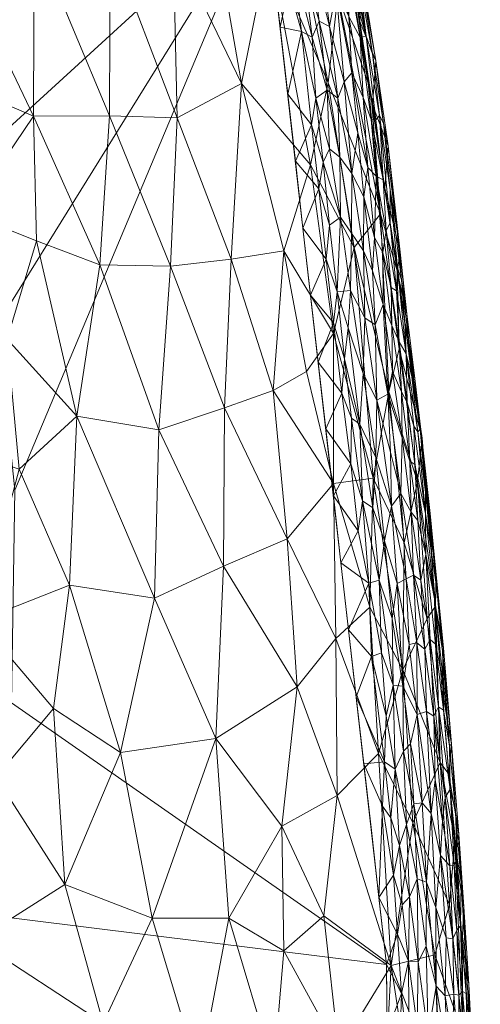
# Model space of a CAD drawing. Header units: millimetres. Extents: x -250 to 250, y 0 to 425.
# Tile 69 of 78: x 221 to 250, y 156 to 217. Entities that reach past the tile are written whole.
import ezdxf

# ---------------------------------------------------------------- set-up
doc = ezdxf.new("R2010")
doc.units = ezdxf.units.MM
doc.layers.add('A-GENM', color=13, linetype='Continuous')

# ---------------------------------------------------------------- blocks, each defined once
blk = doc.blocks.new('MODEL_CLU031I1-1CAAULW00 - MODEL_CLU031I1-1CAAULW00-467139-Preview')
at = {"layer": 'A-GENM', "lineweight": 9}
mesh = blk.add_polyface(dxfattribs=at)
corners = [(237.998, -26.315), (233.582, -15.427), (224.68, -7.759), (213.259, -5), (0, -5), (-213.259, -5), (-224.68, -7.759), (-233.582, -15.428), (-237.998, -26.316), (-244.391, -92.383), (-243.837, -158.755), (-236.345, -224.699), (-227.718, -256.732), (-214.767, -287.276), (-197.766, -315.765), (-177.048, -341.678), (-153, -364.534), (-126.064, -383.903), (-96.731, -399.404), (-65.546, -410.724), (-33.095, -417.62), (0, -419.938), (33.095, -417.62), (65.546, -410.723), (96.731, -399.404), (126.064, -383.903), (153, -364.534), (177.048, -341.678), (197.766, -315.765), (214.767, -287.275), (227.715, -256.73), (236.338, -224.698), (243.837, -158.755), (244.391, -92.383), (170, -110), (170, -118.927), (182.913, -123.195), (194.655, -130.056), (204.726, -139.226), (211.075, -147.647), (215.99, -157.009), (219.323, -167.051), (220.982, -177.486), (220.936, -187.961), (219.858, -198.213), (218.394, -208.299), (212.735, -234.083), (204.372, -259.119), (193.323, -283.09), (179.648, -305.665), (163.453, -326.507), (144.901, -345.281), (124.209, -361.664), (101.654, -375.37), (77.57, -386.165), (52.333, -393.893), (26.344, -398.492), (-0.006, -400), (-26.358, -398.49), (-52.347, -393.889), (-77.583, -386.16), (-101.667, -375.364), (-124.221, -361.656), (-144.912, -345.272), (-163.462, -326.497), (-179.655, -305.655), (-193.329, -283.079), (-204.377, -259.108), (-212.738, -234.073), (-218.394, -208.299), (-219.86, -198.199), (-220.936, -187.961), (-220.729, -174.874), (-217.866, -161.976), (-212.447, -149.913), (-204.726, -139.226), (-195.046, -130.346), (-183.706, -123.559), (-171.25, -119.212), (-158.201, -117.471), (-79.1, -117.471), (0, -117.471), (79.1, -117.471), (158.201, -117.471), (159.101, -117.505), (160, -117.552), (160, -107.855), (159.082, -104.969), (156.667, -103.141), (142.038, -92.698), (135.197, -76.076), (138.237, -58.361), (150.227, -44.97), (167.5, -40), (200.5, -40), (216.75, -44.354), (228.646, -56.25), (233, -72.5), (228.646, -88.75), (216.75, -100.646), (200.5, -105), (175, -105), (171.464, -106.464), (17.455, -60), (12.342, -72.342), (0, -77.455), (-12.342, -72.342), (-17.455, -60), (-12.342, -47.658), (0, -42.545), (12.342, -47.658)]
mesh.append_faces([[corners[k] for k in face] for face in [(34, 101, 102)]], dxfattribs={"vtx0": -1})
mesh.append_faces([[corners[k] for k in face] for face in [(16, 63, 15), (60, 19, 59), (71, 11, 70), (77, 9, 76), (76, 9, 75), (79, 5, 78), (78, 9, 77), (41, 32, 40), (92, 4, 91)]], dxfattribs={"vtx0": -1, "vtx1": -1})
mesh.append_faces([[corners[k] for k in face] for face in [(110, 91, 4, 109)]], dxfattribs={"vtx0": -1, "vtx1": -1, "vtx2": -1})
mesh.append_faces([[corners[k] for k in face] for face in [(64, 14, 15, 63), (14, 64, 65), (14, 65, 66), (59, 19, 20, 58), (58, 20, 21, 57), (10, 72, 73), (10, 73, 74, 9), (11, 69, 70), (9, 74, 75), (106, 80, 81, 105), (81, 104, 105), (82, 103, 104, 81), (5, 107, 108), (24, 53, 54, 23), (53, 24, 25, 52), (52, 25, 26, 51), (51, 26, 27, 50), (28, 49, 50, 27), (30, 46, 47, 29), (29, 47, 48), (31, 45, 46, 30), (99, 38, 39), (32, 41, 42), (100, 37, 38, 99), (89, 82, 83, 88), (33, 98, 99, 32), (97, 33, 0, 96), (3, 94, 95, 2), (3, 93, 94), (0, 95, 96)]], dxfattribs={"vtx0": -1, "vtx2": -1})
mesh.append_faces([[corners[k] for k in face] for face in [(5, 79, 80, 107), (91, 110, 103, 82)]], dxfattribs={"vtx0": -1, "vtx2": -1, "vtx3": -1})
mesh.append_faces([[corners[k] for k in face] for face in [(95, 0, 1, 2)]], dxfattribs={"vtx0": -1, "vtx3": -1})
mesh.append_faces([[corners[k] for k in face] for face in [(85, 86, 84)]], dxfattribs={"vtx1": -1})
mesh.append_faces([[corners[k] for k in face] for face in [(106, 107, 80), (54, 55, 23), (44, 45, 31), (42, 43, 32), (89, 90, 82), (90, 91, 82), (97, 98, 33)]], dxfattribs={"vtx1": -1, "vtx2": -1})
mesh.append_faces([[corners[k] for k in face] for face in [(8, 9, 78, 5), (39, 40, 32, 99), (83, 84, 86, 88)]], dxfattribs={"vtx1": -1, "vtx2": -1, "vtx3": -1})
mesh.append_faces([[corners[k] for k in face] for face in [(62, 63, 16, 17), (11, 12, 68, 69), (12, 13, 67, 68), (13, 14, 66, 67), (18, 19, 60, 61), (56, 57, 21, 22), (22, 23, 55, 56), (61, 62, 17, 18), (71, 72, 10, 11), (108, 109, 4, 5), (48, 49, 28, 29), (36, 37, 100, 101), (43, 44, 31, 32), (92, 93, 3, 4)]], dxfattribs={"vtx1": -1, "vtx3": -1})
mesh.append_faces([[corners[k] for k in face] for face in [(6, 7, 8, 5), (86, 87, 88)]], dxfattribs={"vtx2": -1})
mesh.append_faces([[corners[k] for k in face] for face in [(34, 35, 36, 101)]], dxfattribs={"vtx2": -1, "vtx3": -1})
mesh = blk.add_polyface(dxfattribs=at)
corners = [(-215.18, -111.463, -107.44), (-219.612, -114.164, -101.39), (-219.854, -106.861, -100.749), (-221.72, -120.73, -98.399), (-220.134, -130.907, -100.777), (-225.572, -128.904, -92.258), (-218.864, -140.342, -102.387), (-224.457, -138.262, -93.882), (-228.185, -109.329, -87.331), (-227.515, -119.731, -88.878), (-232.656, -118.441, -79.019), (-223.422, -95.155, -94.499), (-225.973, -103.128, -90.859), (-227.829, -95.191, -86.964), (-219.828, -89.496, -99.58), (-219.113, -98.124, -101.317), (-213.524, -101.318, -109.142), (-214.968, -92.376, -106.67), (-209.247, -92.269, -113.871), (-216.728, -120.644, -105.587), (-218.02, -149.977, -103.119), (-223.267, -148.703, -95.265), (-213.171, -136.51, -110.188), (-212.072, -124.515, -111.664), (-227.972, -146.294, -87.385), (-226.373, -155.156, -89.511), (-232.295, -151.982, -78.439), (-218.578, -160.242, -101.526), (-206.875, -144.907, -117.476), (-209.022, -151.927, -114.682), (-212.811, -145.087, -110.368), (-224.012, -163.678, -92.657), (-229.385, -161.613, -83.197), (-229.019, -137.941, -85.932), (-209.744, -159.612, -113.333), (-230.55, -127.733, -83.299), (-224.426, -111.457, -93.884), (-207.095, -103.468, -116.812), (-232.275, -97.006, -78.5), (-204.88, -136.586, -119.898), (-207.637, -129.452, -116.921), (-210.786, -116.437, -113.126), (-205.049, -122.472, -119.769), (-204.105, -155.905, -120.034), (-231.786, -108.254, -80.386)]
mesh.append_faces([[corners[k] for k in face] for face in [(37, 16, 18)]], dxfattribs={"vtx0": -1, "vtx1": -1})
mesh.append_faces([[corners[k] for k in face] for face in [(0, 1, 2), (3, 4, 5), (6, 7, 4), (8, 9, 10), (5, 4, 7), (11, 12, 13), (14, 15, 11), (16, 15, 17), (16, 17, 18), (4, 3, 19), (20, 21, 6), (22, 4, 23), (24, 25, 26), (21, 27, 25), (7, 6, 21), (28, 29, 30), (25, 31, 32), (24, 33, 7), (31, 25, 27), (20, 34, 27), (26, 25, 32), (21, 25, 24), (21, 24, 7), (27, 21, 20), (7, 33, 5), (4, 22, 6), (30, 6, 22), (35, 9, 5), (5, 9, 3), (1, 36, 2), (3, 1, 19), (3, 9, 36), (37, 0, 16), (2, 16, 0), (12, 38, 13), (15, 2, 12), (15, 12, 11), (8, 12, 36), (28, 22, 39), (40, 22, 23), (22, 40, 39), (23, 41, 42), (23, 42, 40), (29, 43, 34), (34, 20, 29), (28, 30, 22), (29, 20, 30), (6, 30, 20), (9, 8, 36), (44, 12, 8), (5, 33, 35), (12, 2, 36), (16, 2, 15), (0, 41, 19), (36, 1, 3), (0, 19, 1), (4, 19, 23), (19, 41, 23), (37, 41, 0)]], dxfattribs={"vtx0": -1, "vtx1": -1, "vtx2": -1})
mesh = blk.add_polyface(dxfattribs=at)
corners = [(-240.797, -144.034, -57.987), (-237.548, -141.546, -67.266), (-236.891, -152.331, -67.809), (-235.694, -130.978, -72.339), (-230.55, -127.733, -83.299), (-232.843, -140.881, -78.208), (-237.5, -159.603, -65.141), (-237.386, -167.273, -63.975), (-239.977, -161.751, -57.663), (-240.066, -132.216, -61.044), (-249.458, -134.217, -14.892), (-248.538, -126.694, -25.36), (-248.323, -135.308, -25.999), (-227.972, -146.294, -87.385), (-232.295, -151.982, -78.439), (-247.505, -142.634, -30.227), (-248.666, -142.873, -21.232), (-248.534, -154.552, -16.935), (-249.329, -149.78, -5.069), (-249.318, -144.36, -12.263), (-247.127, -150.987, -30.405), (-244.127, -158.696, -43.536), (-246.801, -159.348, -29.475), (-245.965, -146.535, -38.014), (-246.361, -139.069, -37.331), (-243.522, -147.501, -48.317), (-245.126, -132.745, -43.68), (-243.164, -137.797, -50.841), (-229.385, -161.613, -83.197), (-234.118, -161.61, -73.177), (-240.894, -153.419, -56.382), (-242.949, -129.009, -52.139), (-238.309, -120.431, -65.977), (-229.019, -137.941, -85.932), (-245.452, -167.476, -34.162), (-248.502, -160.124, -5.077), (-247.709, -162.433, -20.691), (-248.046, -166.439, -12.887), (-249.614, -129.026, -5.077), (-249.596, -123.572, -14.848), (-247.032, -132.089, -34.628), (-249.471, -139.403, -5.073), (-246.929, -121.101, -35.607), (-240.795, -169.168, -53.237)]
mesh.append_faces([[corners[k] for k in face] for face in [(18, 17, 35), (41, 19, 18)]], dxfattribs={"vtx0": -1, "vtx1": -1})
mesh.append_faces([[corners[k] for k in face] for face in [(0, 1, 2), (3, 4, 5), (6, 7, 8), (1, 9, 3), (10, 11, 12), (5, 13, 14), (5, 2, 1), (15, 16, 12), (17, 18, 19), (20, 21, 22), (23, 15, 24), (21, 23, 25), (24, 26, 27), (14, 28, 29), (2, 14, 29), (14, 2, 5), (3, 5, 1), (1, 0, 9), (6, 29, 7), (0, 2, 30), (31, 27, 26), (32, 3, 9), (27, 0, 25), (20, 16, 15), (17, 16, 20), (19, 10, 16), (8, 21, 30), (33, 13, 5), (21, 34, 22), (36, 37, 17), (36, 17, 22), (10, 38, 39), (10, 39, 11), (11, 40, 12), (40, 24, 15), (10, 12, 16), (40, 15, 12), (20, 15, 23), (21, 20, 23), (17, 20, 22), (26, 24, 40), (25, 24, 27), (42, 26, 40), (9, 27, 31), (10, 19, 41), (17, 19, 16), (5, 4, 33), (21, 8, 43), (6, 30, 2), (30, 6, 8), (29, 6, 2), (25, 0, 30), (9, 0, 27), (21, 25, 30), (25, 23, 24), (34, 36, 22), (17, 37, 35)]], dxfattribs={"vtx0": -1, "vtx1": -1, "vtx2": -1})
mesh.append_faces([[corners[k] for k in face] for face in [(41, 38, 10)]], dxfattribs={"vtx1": -1, "vtx2": -1})
mesh = blk.add_polyface(dxfattribs=at)
corners = [(-245.78, -158.915, -0.396), (-245.712, -154.959, -0.28), (-246.409, -154.407, -0.57), (-248.733, -156.974, -3.537), (-248.391, -161.144, -3.282), (-248.524, -157.1, -2.995), (-248.275, -153.304, -2.171), (-247.99, -156.923, -2.051), (-247.89, -154.09, -1.726), (-248.916, -154.954, -5.071), (-248.898, -157.554, -4.552), (-249.095, -153.896, -4.468), (-246.876, -162.274, -1.208), (-247.446, -156.836, -1.418), (-247.515, -160.406, -1.72), (-248.281, -156.875, -2.492), (-244.759, -156.972, -0.067), (-245.195, -158.959, -0.191), (-244.52, -160.616, -0.064), (-248.637, -149.352, -2.432), (-248.604, -153.211, -2.713), (-248.853, -153.195, -3.274), (-248.176, -160.878, -2.749), (-247.898, -149.808, -1.5), (-247.589, -153.201, -1.362), (-246.902, -157.417, -0.986), (-247.128, -152.643, -0.958), (-245.237, -152.591, -0.112), (-246.101, -150.554, -0.34), (-244.636, -153.026, -0.023), (-243.872, -154.607), (-248.969, -154.959, -4.019), (-248.502, -160.127, -5.075), (-249.329, -149.78, -5.067), (-246.657, -148.832, -0.555), (-248.602, -162.302, -4.585), (-248.708, -159.385, -4.01), (-248.296, -149.58, -1.946), (-248.928, -149.306, -2.987), (-249.141, -150.047, -3.684), (-245.241, -162.922, -0.287), (-246.274, -159.881, -0.673), (-247.911, -160.343, -2.237), (-243.837, -158.755), (-243.906, -150.458), (-249.27, -150.233, -4.387)]
mesh.append_faces([[corners[k] for k in face] for face in [(32, 10, 9), (30, 16, 43)]], dxfattribs={"vtx0": -1, "vtx1": -1})
mesh.append_faces([[corners[k] for k in face] for face in [(0, 1, 2), (3, 4, 5), (6, 7, 8), (9, 10, 11), (12, 13, 14), (7, 6, 15), (16, 17, 18), (19, 20, 6), (15, 6, 20), (5, 20, 21), (5, 21, 3), (22, 5, 4), (7, 14, 13), (23, 8, 24), (25, 26, 24), (1, 27, 28), (27, 16, 29), (16, 27, 17), (16, 30, 29), (3, 21, 31), (31, 11, 10), (2, 34, 26), (25, 2, 26), (35, 10, 32), (10, 35, 36), (8, 37, 6), (21, 20, 38), (20, 5, 15), (31, 21, 39), (31, 36, 3), (36, 4, 3), (10, 36, 31), (40, 17, 0), (1, 0, 17), (2, 41, 0), (27, 1, 17), (2, 1, 28), (15, 22, 42), (22, 15, 5), (15, 42, 7), (14, 7, 42), (8, 7, 13), (24, 8, 13), (25, 24, 13), (43, 16, 18), (12, 25, 13), (2, 25, 41), (31, 45, 11)]], dxfattribs={"vtx0": -1, "vtx1": -1, "vtx2": -1})
mesh.append_faces([[corners[k] for k in face] for face in [(33, 9, 11), (30, 44, 29)]], dxfattribs={"vtx1": -1, "vtx2": -1})
mesh = blk.add_polyface(dxfattribs=at)
corners = [(-246.876, -162.274, -1.208), (-247.154, -165.47, -1.7), (-246.584, -168.055, -1.315), (-244.269, -164.26, -0.064), (-244.804, -162.441, -0.147), (-244.643, -166.08, -0.171), (-246.832, -170.133, -1.737), (-247.747, -169.552, -3.171), (-247.997, -164.874, -2.94), (-248.183, -165.316, -3.508), (-248.391, -161.144, -3.282), (-247.728, -164.835, -2.424), (-247.449, -169.029, -2.478), (-247.281, -167.605, -2.056), (-245.728, -164.022, -0.527), (-246.29, -163.818, -0.845), (-245.507, -168.646, -0.588), (-245.241, -162.922, -0.287), (-245.78, -158.915, -0.396), (-248.088, -168.169, -3.944), (-248.426, -163.801, -4.049), (-248.281, -166.786, -4.518), (-243.589, -168.509, -0.019), (-244.11, -167.796, -0.081), (-242.9, -166.998), (-243.369, -162.876), (-242.432, -171.119), (-245.195, -158.959, -0.191), (-244.52, -160.616, -0.064), (-246.274, -159.881, -0.673), (-248.176, -160.878, -2.749), (-248.708, -159.385, -4.01), (-248.088, -165.3, -5.079), (-248.602, -162.302, -4.585), (-247.675, -170.474, -5.083), (-247.838, -172.322, -4.424), (-246.029, -168.704, -0.911), (-246.902, -157.417, -0.986), (-248.502, -160.127, -5.075), (-244.882, -171.891, -0.411), (-245.075, -167.378, -0.344), (-244.364, -170.775, -0.194), (-247.911, -160.343, -2.237), (-247.515, -160.406, -1.72), (-243.704, -171.236, -0.058), (-243.837, -158.755)]
mesh.append_faces([[corners[k] for k in face] for face in [(34, 21, 32), (32, 33, 38)]], dxfattribs={"vtx0": -1, "vtx1": -1})
mesh.append_faces([[corners[k] for k in face] for face in [(0, 1, 2), (3, 4, 5), (2, 1, 6), (7, 8, 9), (10, 9, 8), (11, 12, 13), (14, 15, 16), (17, 18, 14), (12, 8, 7), (19, 20, 21), (22, 3, 23), (4, 17, 5), (27, 4, 28), (29, 14, 18), (10, 8, 30), (9, 10, 20), (10, 31, 20), (19, 9, 20), (9, 19, 7), (11, 8, 12), (32, 21, 33), (33, 21, 20), (35, 19, 21), (13, 6, 1), (14, 29, 15), (15, 2, 36), (0, 15, 37), (33, 20, 31), (16, 39, 40), (5, 23, 3), (14, 16, 40), (17, 14, 40), (37, 15, 29), (17, 40, 5), (2, 15, 0), (16, 15, 36), (40, 41, 5), (11, 30, 8), (42, 1, 43), (0, 43, 1), (4, 3, 28), (27, 17, 4), (28, 3, 25), (41, 23, 5), (22, 23, 44), (11, 1, 42), (1, 11, 13), (30, 11, 42), (22, 25, 3)]], dxfattribs={"vtx0": -1, "vtx1": -1, "vtx2": -1})
mesh.append_faces([[corners[k] for k in face] for face in [(28, 25, 45)]], dxfattribs={"vtx0": -1, "vtx2": -1})
mesh.append_faces([[corners[k] for k in face] for face in [(24, 25, 22, 26)]], dxfattribs={"vtx1": -1, "vtx2": -1})
mesh = blk.add_polyface(dxfattribs=at)
corners = [(-247.131, -171.185, -19.87), (-247.709, -162.433, -20.691), (-245.452, -167.476, -34.162), (-244.48, -201.467, -5.141), (-246.021, -191.157, -5.103), (-244.607, -196.666, -18.117), (-233.861, -193.028, -66.124), (-237.714, -184.953, -58.22), (-233.791, -183.286, -69.412), (-243.009, -188.699, -36.217), (-241.842, -202.898, -32.481), (-243.969, -194.015, -26.485), (-236.854, -194.086, -57.266), (-234.271, -202.177, -61.333), (-237.386, -167.273, -63.975), (-234.118, -161.61, -73.177), (-233.316, -172.681, -73.034), (-238.912, -195.254, -49.91), (-237.513, -202.685, -51.073), (-240.574, -188.361, -47.131), (-240.568, -197.594, -42.137), (-243.342, -171.748, -42.746), (-240.712, -178.831, -50.496), (-242.803, -180.748, -41.413), (-246.339, -180.061, -19.783), (-246.848, -180.813, -5.094), (-243.461, -204.974, -19.402), (-244.917, -184.712, -27.602), (-245.746, -188.476, -16.534), (-244.127, -158.696, -43.536), (-230.533, -201.75, -71.092), (-229.808, -191.678, -76.218), (-229.53, -181.304, -79.51), (-238.326, -175.856, -59.195), (-227.448, -171.808, -85.412), (-229.385, -161.613, -83.197), (-240.795, -169.168, -53.237), (-239.977, -161.751, -57.663), (-239.145, -207.981, -41.983), (-244.835, -176.888, -33.084), (-248.046, -166.439, -12.887), (-247.675, -170.469, -5.086), (-248.502, -160.124, -5.077)]
mesh.append_faces([[corners[k] for k in face] for face in [(41, 0, 25)]], dxfattribs={"vtx0": -1, "vtx1": -1})
mesh.append_faces([[corners[k] for k in face] for face in [(0, 1, 2), (6, 7, 8), (9, 10, 11), (12, 6, 13), (14, 15, 16), (17, 12, 18), (19, 17, 20), (21, 22, 23), (20, 9, 19), (0, 24, 25), (10, 26, 11), (24, 27, 28), (29, 21, 2), (13, 6, 30), (30, 6, 31), (32, 31, 8), (6, 12, 7), (31, 6, 8), (19, 22, 7), (22, 33, 7), (8, 16, 32), (16, 34, 32), (34, 16, 35), (7, 33, 8), (16, 15, 35), (16, 8, 33), (14, 36, 37), (18, 12, 13), (19, 7, 12), (18, 38, 20), (20, 10, 9), (4, 28, 5), (27, 9, 11), (23, 39, 21), (21, 36, 22), (19, 9, 23), (33, 22, 36), (2, 21, 39), (29, 36, 21), (36, 14, 33), (33, 14, 16), (0, 2, 39), (39, 9, 27), (40, 1, 0), (28, 27, 11), (39, 27, 24), (5, 28, 11), (19, 23, 22), (9, 39, 23), (25, 24, 28), (39, 24, 0), (20, 17, 18), (19, 12, 17), (0, 41, 40), (11, 26, 5), (3, 5, 26)]], dxfattribs={"vtx0": -1, "vtx1": -1, "vtx2": -1})
mesh.append_faces([[corners[k] for k in face] for face in [(28, 4, 25)]], dxfattribs={"vtx0": -1, "vtx2": -1})
mesh.append_faces([[corners[k] for k in face] for face in [(3, 4, 5), (41, 42, 40)]], dxfattribs={"vtx1": -1, "vtx2": -1})
mesh = blk.add_polyface(dxfattribs=at)
corners = [(-214.09, -173.161, -106.488), (-219.754, -170.292, -98.676), (-218.578, -160.242, -101.526), (-220.456, -197.261, -92.461), (-218.024, -205, -94.331), (-222.262, -203.306, -87.574), (-207.417, -188.165, -113.085), (-209.653, -179.471, -111.524), (-203.894, -181.948, -118.079), (-191.57, -205.858, -127.076), (-191.561, -195.762, -128.848), (-184.551, -202.109, -134.066), (-224.012, -163.678, -92.657), (-230.533, -201.75, -71.092), (-229.808, -191.678, -76.218), (-226.161, -201.823, -80.596), (-218.711, -179.908, -98.933), (-227.448, -171.808, -85.412), (-229.385, -161.613, -83.197), (-224.761, -192.513, -86.143), (-229.53, -181.304, -79.51), (-224.304, -182.11, -89.359), (-211.115, -194.62, -107.135), (-212.793, -186.15, -106.473), (-209.084, -171.472, -113.113), (-203.539, -173.384, -119.357), (-205.428, -198.634, -113.547), (-199.25, -201.457, -120.077), (-203.154, -207.761, -114.236), (-214.743, -199.798, -100.806), (-192.792, -173.228, -130.124), (-187.359, -182.394, -134.162), (-197.934, -178.07, -124.818), (-201.397, -190.556, -119.692), (-209.375, -203.79, -107.37), (-216.45, -190.794, -100.388), (-201.519, -164.519, -122.244), (-194.341, -164.882, -129.266), (-223.309, -174.523, -92.369), (-196.097, -186.707, -125.749), (-221.206, -189.249, -93.214), (-209.744, -159.612, -113.333), (-186.626, -174.115, -135.379)]
mesh.append_faces([[corners[k] for k in face] for face in [(0, 1, 2), (3, 4, 5), (6, 7, 8), (9, 10, 11), (2, 1, 12), (13, 14, 15), (1, 0, 16), (12, 17, 18), (19, 20, 21), (22, 23, 6), (24, 25, 7), (26, 27, 28), (29, 4, 3), (21, 20, 17), (30, 31, 32), (33, 6, 8), (26, 34, 22), (7, 6, 23), (35, 16, 23), (19, 15, 14), (36, 37, 30), (16, 21, 38), (27, 33, 10), (27, 10, 9), (31, 10, 39), (34, 29, 22), (33, 26, 6), (23, 22, 35), (6, 26, 22), (35, 40, 16), (7, 23, 0), (21, 17, 38), (0, 23, 16), (24, 7, 0), (8, 7, 25), (32, 8, 25), (33, 8, 39), (10, 33, 39), (26, 33, 27), (14, 20, 19), (1, 38, 12), (40, 19, 21), (0, 41, 24), (36, 24, 41), (0, 2, 41), (30, 32, 36), (24, 36, 25), (42, 30, 37), (31, 39, 32), (22, 29, 35), (8, 32, 39), (36, 32, 25), (15, 19, 5), (3, 19, 40), (16, 40, 21), (35, 29, 3), (19, 3, 5), (3, 40, 35), (12, 38, 17), (16, 38, 1)]], dxfattribs={"vtx0": -1, "vtx1": -1, "vtx2": -1})
mesh = blk.add_polyface(dxfattribs=at)
corners = [(-247.747, -169.552, -3.171), (-247.343, -174.422, -3.164), (-247.038, -174.618, -2.561), (-244.247, -175.957, -0.298), (-243.387, -182.41, -0.215), (-243.519, -177.945, -0.135), (-245.221, -178.448, -0.926), (-244.496, -182.222, -0.692), (-244.848, -175.892, -0.558), (-248.088, -168.169, -3.944), (-247.838, -172.322, -4.424), (-247.711, -172.216, -3.713), (-245.699, -178.564, -1.318), (-245.721, -174.146, -1.01), (-246.295, -174.338, -1.529), (-247.28, -178.069, -4.061), (-246.859, -178.472, -2.884), (-244.175, -180.054, -0.42), (-245.507, -168.646, -0.588), (-245.31, -172.35, -0.643), (-244.882, -171.891, -0.411), (-246.029, -168.704, -0.911), (-246.584, -168.055, -1.315), (-246.199, -178.168, -1.804), (-246.739, -174.04, -2.023), (-246.524, -178.758, -2.325), (-247.281, -167.605, -2.056), (-246.832, -170.133, -1.737), (-243.82, -174.045, -0.125), (-242.913, -177.726, -0.029), (-243.704, -171.236, -0.058), (-242.432, -171.119), (-243.589, -168.509, -0.019), (-244.364, -170.775, -0.194), (-245.075, -167.378, -0.344), (-247.449, -169.029, -2.478), (-247.338, -178.254, -4.629), (-247.261, -175.647, -5.087), (-246.848, -180.821, -5.091), (-247.352, -176.104, -3.621), (-246.786, -181.277, -3.353), (-248.281, -166.786, -4.518), (-247.675, -170.474, -5.083), (-241.964, -175.241), (-244.11, -167.796, -0.081), (-241.496, -179.362)]
mesh.append_faces([[corners[k] for k in face] for face in [(31, 30, 43)]], dxfattribs={"vtx0": -1, "vtx1": -1})
mesh.append_faces([[corners[k] for k in face] for face in [(0, 1, 2), (3, 4, 5), (6, 7, 8), (9, 10, 11), (12, 13, 14), (15, 11, 10), (2, 1, 16), (17, 3, 8), (18, 19, 20), (13, 21, 22), (12, 14, 23), (24, 25, 23), (26, 24, 27), (9, 11, 0), (28, 29, 30), (30, 31, 32), (33, 34, 20), (1, 0, 11), (35, 0, 2), (2, 25, 24), (16, 39, 40), (10, 37, 36), (41, 42, 10), (39, 1, 11), (1, 39, 16), (25, 2, 16), (23, 14, 24), (12, 6, 13), (19, 8, 20), (27, 24, 14), (35, 2, 24), (14, 13, 22), (14, 22, 27), (8, 13, 6), (33, 28, 30), (20, 8, 3), (5, 28, 3), (3, 33, 20), (30, 29, 43), (21, 13, 19), (44, 33, 30), (10, 36, 15), (21, 19, 18), (13, 8, 19), (24, 26, 35), (11, 15, 39), (40, 39, 15), (3, 28, 33), (29, 28, 5)]], dxfattribs={"vtx0": -1, "vtx1": -1, "vtx2": -1})
mesh.append_faces([[corners[k] for k in face] for face in [(36, 37, 38), (10, 42, 37)]], dxfattribs={"vtx0": -1, "vtx2": -1})
mesh.append_faces([[corners[k] for k in face] for face in [(45, 43, 29)]], dxfattribs={"vtx1": -1, "vtx2": -1})
mesh = blk.add_polyface(dxfattribs=at)
corners = [(-245.038, -182.506, -1.08), (-245.699, -178.564, -1.318), (-245.501, -182.726, -1.514), (-244.848, -175.892, -0.558), (-244.496, -182.222, -0.692), (-244.175, -180.054, -0.42), (-242.362, -187.312, -0.089), (-243.387, -182.41, -0.215), (-242.983, -186.875, -0.232), (-244.15, -186.979, -0.78), (-244.724, -187.751, -1.273), (-246.925, -181.895, -4.109), (-247.28, -178.069, -4.061), (-247.338, -178.254, -4.629), (-242.736, -182.231, -0.062), (-242.913, -177.726, -0.029), (-243.519, -177.945, -0.135), (-246.238, -186.531, -3.316), (-245.582, -189.545, -2.593), (-246.247, -184, -2.732), (-246.236, -187.841, -3.767), (-246.611, -184.115, -3.702), (-242.088, -185.46, -0.022), (-245.269, -189.753, -2.131), (-245.352, -186.595, -1.79), (-245.766, -186.087, -2.276), (-246.859, -178.472, -2.884), (-246.786, -181.277, -3.353), (-246.434, -185.994, -5.095), (-246.518, -186.529, -4.628), (-246.903, -182.746, -4.583), (-246.524, -178.758, -2.325), (-245.953, -182.415, -2.007), (-246.199, -178.168, -1.804), (-245.221, -178.448, -0.926), (-243.703, -184.836, -0.422), (-244.247, -175.957, -0.298), (-241.636, -189.57, -0.022), (-241.496, -179.362), (-246.546, -185.718, -4.159), (-243.172, -189.962, -0.432), (-240.559, -187.606), (-241.027, -183.484), (-246.848, -180.821, -5.091), (-246.02, -191.167, -5.099)]
mesh.append_faces([[corners[k] for k in face] for face in [(38, 14, 42), (44, 29, 28)]], dxfattribs={"vtx0": -1, "vtx1": -1})
mesh.append_faces([[corners[k] for k in face] for face in [(0, 1, 2), (3, 4, 5), (6, 7, 8), (9, 0, 10), (11, 12, 13), (14, 15, 16), (16, 7, 14), (0, 2, 10), (17, 18, 19), (20, 17, 21), (14, 6, 22), (23, 24, 25), (19, 26, 27), (28, 29, 30), (13, 30, 11), (27, 17, 19), (25, 19, 18), (31, 19, 32), (19, 31, 26), (33, 31, 32), (2, 1, 33), (2, 33, 32), (34, 1, 0), (32, 24, 2), (2, 24, 10), (4, 34, 0), (25, 24, 32), (0, 9, 4), (9, 35, 4), (4, 35, 5), (7, 5, 35), (5, 7, 36), (8, 7, 35), (14, 7, 6), (22, 6, 37), (14, 38, 15), (21, 11, 39), (19, 25, 32), (35, 40, 8), (9, 40, 35), (41, 22, 37), (42, 14, 22), (30, 13, 43), (30, 39, 11), (39, 30, 29), (39, 20, 21), (27, 12, 11), (17, 27, 21), (27, 11, 21)]], dxfattribs={"vtx0": -1, "vtx1": -1, "vtx2": -1})
mesh.append_faces([[corners[k] for k in face] for face in [(22, 41, 42), (30, 43, 28)]], dxfattribs={"vtx0": -1, "vtx2": -1})
mesh = blk.add_polyface(dxfattribs=at)
corners = [(-244.613, -197.09, -2.453), (-245.115, -193.353, -2.542), (-245.05, -196.342, -3.147), (-244.793, -191.188, -1.73), (-245.269, -189.753, -2.131), (-244.75, -194.014, -2.095), (-241.249, -196.046, -0.07), (-241.078, -193.934, -0.017), (-241.68, -192.397, -0.069), (-244.084, -190.289, -0.984), (-243.232, -193.502, -0.671), (-244.15, -186.979, -0.78), (-244.163, -198.096, -1.968), (-244.21, -195.274, -1.617), (-239.623, -195.849), (-240.572, -198.262, -0.019), (-242.192, -192.026, -0.17), (-242.983, -186.875, -0.232), (-242.362, -187.312, -0.089), (-246.02, -191.167, -5.099), (-245.255, -196.295, -5.118), (-245.578, -194.834, -4.643), (-245.91, -191.714, -4.31), (-245.196, -197.278, -4.015), (-245.396, -194.942, -3.667), (-243.913, -193.863, -1.175), (-244.724, -187.751, -1.273), (-243.172, -189.962, -0.432), (-245.352, -186.595, -1.79), (-246.238, -186.531, -3.316), (-245.756, -191.544, -3.531), (-245.521, -191.907, -3.013), (-245.766, -186.087, -2.276), (-245.582, -189.545, -2.593), (-242.4, -195.134, -0.362), (-241.466, -197.952, -0.167), (-242.488, -198.563, -0.597), (-243.13, -198.134, -0.967), (-243.634, -199.379, -1.531), (-240.091, -191.727), (-241.636, -189.57, -0.022), (-240.559, -187.606), (-246.236, -187.841, -3.767), (-246.518, -186.529, -4.628), (-246.546, -185.718, -4.159)]
mesh.append_faces([[corners[k] for k in face] for face in [(0, 1, 2), (3, 4, 5), (6, 7, 8), (9, 10, 11), (5, 12, 13), (1, 0, 5), (14, 7, 15), (16, 6, 8), (17, 16, 18), (22, 23, 24), (25, 26, 3), (13, 3, 5), (9, 11, 26), (27, 11, 10), (26, 28, 3), (29, 30, 31), (4, 32, 33), (16, 27, 34), (16, 17, 27), (16, 34, 35), (27, 10, 34), (36, 34, 10), (37, 10, 25), (1, 5, 4), (28, 4, 3), (1, 4, 33), (38, 25, 13), (25, 3, 13), (16, 35, 6), (40, 7, 39), (15, 7, 6), (8, 18, 16), (7, 40, 8), (18, 8, 40), (33, 31, 1), (31, 2, 1), (42, 22, 30), (29, 31, 33), (2, 31, 30), (21, 23, 22), (22, 43, 19), (22, 42, 44), (30, 29, 42), (22, 44, 43), (19, 21, 22), (26, 25, 9), (10, 9, 25), (24, 2, 30), (22, 24, 30)]], dxfattribs={"vtx0": -1, "vtx1": -1, "vtx2": -1})
mesh.append_faces([[corners[k] for k in face] for face in [(40, 39, 41)]], dxfattribs={"vtx0": -1, "vtx2": -1})
mesh.append_faces([[corners[k] for k in face] for face in [(19, 20, 21), (14, 39, 7)]], dxfattribs={"vtx1": -1, "vtx2": -1})
mesh = blk.add_polyface(dxfattribs=at)
corners = [(-239.673, -206.519, -0.019), (-238.686, -204.092), (-240.117, -202.173, -0.017), (-244.748, -200.912, -3.918), (-244.511, -201.649, -3.368), (-244.953, -198.328, -3.556), (-242.437, -206.021, -1.097), (-242.421, -202.686, -0.831), (-242.968, -201.454, -1.136), (-244.163, -198.096, -1.968), (-243.597, -202.588, -1.894), (-243.634, -199.379, -1.531), (-240.794, -200.164, -0.076), (-240.324, -204.281, -0.071), (-241.612, -200.256, -0.295), (-242.4, -195.134, -0.362), (-242.488, -198.563, -0.597), (-243.102, -203.51, -1.45), (-244.121, -200.442, -2.299), (-243.13, -198.134, -0.967), (-244.448, -200.221, -2.836), (-244.053, -204.425, -2.955), (-243.818, -203.95, -2.416), (-241.68, -203.786, -0.479), (-240.993, -204.773, -0.247), (-245.05, -196.342, -3.147), (-241.466, -197.952, -0.167), (-243.232, -193.502, -0.671), (-243.913, -193.863, -1.175), (-244.75, -194.014, -2.095), (-244.613, -197.09, -2.453), (-244.21, -195.274, -1.617), (-239.154, -199.97), (-240.572, -198.262, -0.019), (-241.249, -196.046, -0.07), (-239.623, -195.849), (-245.396, -194.942, -3.667), (-245.196, -197.278, -4.015), (-245.255, -196.295, -5.118), (-245.093, -198.82, -4.607), (-245.578, -194.834, -4.643), (-244.483, -203.93, -4.219), (-244.674, -202.602, -4.679), (-244.49, -201.424, -5.138), (-244.062, -206.441, -3.546), (-243.726, -206.552, -5.158)]
mesh.append_faces([[corners[k] for k in face] for face in [(32, 2, 1), (43, 39, 38), (45, 42, 43)]], dxfattribs={"vtx0": -1, "vtx1": -1})
mesh.append_faces([[corners[k] for k in face] for face in [(0, 1, 2), (3, 4, 5), (6, 7, 8), (9, 10, 11), (2, 12, 13), (14, 15, 16), (10, 17, 11), (9, 18, 10), (7, 16, 19), (20, 21, 22), (14, 23, 24), (5, 4, 25), (17, 8, 11), (14, 12, 26), (16, 7, 23), (27, 19, 16), (11, 19, 28), (9, 29, 30), (9, 30, 18), (9, 11, 31), (18, 20, 22), (19, 8, 7), (16, 23, 14), (12, 24, 13), (32, 33, 2), (2, 33, 12), (26, 12, 34), (24, 12, 14), (12, 33, 34), (15, 14, 26), (25, 4, 20), (5, 36, 37), (38, 39, 40), (3, 39, 41), (42, 39, 43), (20, 18, 30), (10, 18, 22), (25, 20, 30), (20, 4, 21), (44, 21, 4), (44, 4, 3), (37, 40, 39), (41, 39, 42), (11, 8, 19), (6, 8, 17), (3, 5, 37), (39, 3, 37), (3, 41, 44), (25, 36, 5)]], dxfattribs={"vtx0": -1, "vtx1": -1, "vtx2": -1})
mesh.append_faces([[corners[k] for k in face] for face in [(33, 32, 35)]], dxfattribs={"vtx0": -1, "vtx2": -1})
mesh = blk.add_polyface(dxfattribs=at)
corners = [(-229.957, -241.488, -47.928), (-229.527, -249.288, -40.624), (-233.087, -238.164, -40.228), (-232.487, -251.964, -22.775), (-232.976, -254.254, -14.015), (-236.28, -241.692, -18.498), (-230.686, -221.714, -61.167), (-230.929, -210.882, -66.33), (-226.799, -221.699, -70.818), (-234.271, -202.177, -61.333), (-234.909, -212.991, -54.044), (-222.118, -222.111, -80.518), (-222.495, -230.916, -75.182), (-226.161, -201.823, -80.596), (-226.769, -211.001, -75.929), (-230.533, -201.75, -71.092), (-229.155, -231.467, -58.954), (-225.844, -234.083, -65.633), (-240.832, -218.477, -23.682), (-242.698, -213.023, -15.857), (-243.461, -204.974, -19.402), (-226.879, -241.815, -56.892), (-231.918, -230.064, -51.911), (-235.359, -240.22, -27.044), (-240.231, -213.033, -33.035), (-236.288, -232.01, -33.414), (-222.086, -210.983, -85.264), (-236.61, -221.468, -42.212), (-237.513, -202.685, -51.073), (-239.145, -207.981, -41.983), (-221.513, -247.563, -65.64), (-223.829, -251.692, -56.047), (-225.639, -253.589, -48.759), (-233.614, -252.074, -5.333), (-239.855, -232.398, -5.258), (-240.644, -225.319, -14.471), (-238.572, -230.787, -22.07), (-241.842, -202.898, -32.481), (-240.568, -197.594, -42.137), (-241.397, -222.088, -5.219), (-231.334, -250.416, -31.539), (-242.938, -211.778, -5.18), (-244.48, -201.467, -5.141)]
mesh.append_faces([[corners[k] for k in face] for face in [(0, 1, 2), (3, 4, 5), (6, 7, 8), (9, 7, 10), (11, 12, 8), (13, 14, 15), (14, 7, 15), (16, 6, 17), (18, 19, 20), (16, 21, 22), (3, 5, 23), (18, 24, 25), (20, 24, 18), (26, 14, 13), (14, 11, 8), (11, 14, 26), (7, 14, 8), (7, 6, 10), (7, 9, 15), (27, 10, 22), (28, 10, 29), (17, 6, 8), (22, 10, 6), (17, 8, 12), (17, 30, 21), (21, 31, 0), (31, 32, 0), (5, 34, 35), (5, 35, 36), (10, 28, 9), (37, 38, 29), (24, 37, 29), (37, 24, 20), (25, 24, 27), (23, 5, 36), (27, 24, 29), (0, 22, 21), (10, 27, 29), (2, 22, 0), (1, 0, 32), (2, 27, 22), (40, 23, 2), (40, 2, 1), (27, 2, 25), (18, 35, 19), (35, 18, 36), (39, 19, 35), (41, 20, 19), (18, 25, 36), (23, 36, 25), (2, 23, 25), (3, 23, 40), (21, 16, 17), (22, 6, 16), (30, 31, 21), (5, 4, 33)]], dxfattribs={"vtx0": -1, "vtx1": -1, "vtx2": -1})
mesh.append_faces([[corners[k] for k in face] for face in [(35, 34, 39), (20, 41, 42)]], dxfattribs={"vtx0": -1, "vtx2": -1})
mesh.append_faces([[corners[k] for k in face] for face in [(33, 34, 5), (39, 41, 19)]], dxfattribs={"vtx1": -1, "vtx2": -1})
mesh = blk.add_polyface(dxfattribs=at)
corners = [(-216.774, -233.519, -84.794), (-217.123, -221.364, -89.952), (-213.346, -229.869, -92.47), (-212.801, -207.763, -101.544), (-216.116, -213.541, -94.598), (-218.024, -205, -94.331), (-204.844, -224.316, -107.081), (-198.975, -221.779, -115.158), (-197.774, -233.91, -112.204), (-199.25, -201.457, -120.077), (-196.49, -212.012, -120.686), (-203.154, -207.761, -114.236), (-222.118, -222.111, -80.518), (-222.086, -210.983, -85.264), (-210.015, -238.822, -93.245), (-209.714, -227.754, -98.996), (-205.325, -256.485, -89.921), (-208.043, -247.572, -91.347), (-203.318, -248.831, -97.726), (-211.13, -216.188, -101.269), (-191.57, -205.858, -127.076), (-190.236, -220.798, -124.796), (-214.743, -199.798, -100.806), (-206.901, -212.726, -108.182), (-209.375, -203.79, -107.37), (-185.576, -255.584, -116.06), (-194.571, -253.198, -106.954), (-192.837, -244.746, -113.259), (-192.016, -228.385, -120.669), (-185.376, -231.001, -126.403), (-204.043, -237.667, -102.562), (-205.428, -198.634, -113.547), (-189.495, -237.698, -119.912), (-212.172, -246.848, -84.946), (-218.901, -241.659, -75.763), (-216.806, -250.947, -73.271), (-212.455, -260.06, -74.664), (-221.513, -247.563, -65.64), (-225.844, -234.083, -65.633), (-222.495, -230.916, -75.182), (-226.161, -201.823, -80.596), (-222.262, -203.306, -87.574), (-223.829, -251.692, -56.047), (-219.463, -260.574, -58.548), (-186.522, -246.838, -119.199), (-216.929, -257.515, -67.524)]
mesh.append_faces([[corners[k] for k in face] for face in [(0, 1, 2), (3, 4, 5), (6, 7, 8), (9, 10, 11), (12, 13, 1), (14, 2, 15), (16, 17, 18), (15, 19, 6), (20, 21, 10), (22, 3, 5), (5, 4, 13), (23, 24, 11), (19, 23, 6), (25, 26, 27), (28, 21, 29), (30, 8, 27), (20, 10, 9), (21, 7, 10), (3, 23, 19), (7, 11, 10), (31, 11, 24), (11, 7, 23), (6, 23, 7), (7, 28, 8), (15, 6, 30), (27, 8, 32), (30, 6, 8), (14, 15, 30), (4, 15, 1), (18, 14, 30), (14, 33, 0), (34, 0, 33), (12, 1, 0), (35, 33, 36), (34, 37, 38), (33, 17, 16), (26, 18, 30), (39, 0, 34), (13, 40, 41), (42, 37, 43), (13, 41, 5), (27, 32, 44), (30, 27, 26), (35, 37, 34), (37, 35, 45), (33, 35, 34), (32, 28, 29), (8, 28, 32), (7, 21, 28), (0, 39, 12), (38, 39, 34), (3, 22, 24), (23, 3, 24), (3, 19, 4), (15, 4, 19), (13, 4, 1), (0, 2, 14), (1, 15, 2), (33, 14, 17), (18, 17, 14)]], dxfattribs={"vtx0": -1, "vtx1": -1, "vtx2": -1})
mesh = blk.add_polyface(dxfattribs=at)
corners = [(-240.173, -212.575, -0.308), (-239.487, -212.083, -0.096), (-240.326, -208.975, -0.193), (-243.191, -207.296, -2.021), (-242.396, -212.127, -1.823), (-242.686, -207.818, -1.503), (-239.934, -208.16, -0.079), (-240.993, -204.773, -0.247), (-240.961, -208.457, -0.392), (-241.68, -203.786, -0.479), (-241.706, -207.451, -0.705), (-242.437, -206.021, -1.097), (-242.421, -202.686, -0.831), (-241.701, -213.642, -1.333), (-244.062, -206.441, -3.546), (-243.411, -211.028, -3.316), (-244.053, -204.425, -2.955), (-239.673, -206.519, -0.019), (-240.117, -202.173, -0.017), (-240.324, -204.281, -0.071), (-243.94, -209.157, -4.591), (-242.961, -211.68, -5.178), (-243.179, -214.393, -4.496), (-243.102, -203.51, -1.45), (-243.597, -202.588, -1.894), (-243.818, -203.95, -2.416), (-243.62, -207.07, -2.655), (-242.213, -215.818, -2.357), (-242.891, -210.785, -2.229), (-243.173, -210.751, -2.693), (-242.065, -209.948, -1.182), (-240.825, -212.096, -0.562), (-241.225, -213.094, -0.89), (-239.21, -210.44, -0.022), (-238.218, -208.213), (-237.749, -212.335), (-238.596, -216.203, -0.054), (-238.686, -204.092), (-244.483, -203.93, -4.219), (-243.658, -210.551, -3.946), (-244.674, -202.602, -4.679), (-243.726, -206.552, -5.158), (-242.965, -214.812, -3.697), (-242.59, -215.898, -3.109)]
mesh.append_faces([[corners[k] for k in face] for face in [(34, 33, 35)]], dxfattribs={"vtx0": -1, "vtx1": -1})
mesh.append_faces([[corners[k] for k in face] for face in [(0, 1, 2), (3, 4, 5), (6, 7, 2), (8, 9, 10), (11, 10, 12), (5, 4, 13), (14, 15, 16), (17, 18, 19), (20, 21, 22), (3, 5, 23), (3, 24, 25), (24, 3, 23), (26, 3, 25), (27, 4, 28), (28, 4, 3), (29, 26, 15), (30, 11, 5), (11, 23, 5), (30, 5, 13), (7, 9, 8), (30, 10, 11), (31, 10, 32), (12, 10, 9), (2, 7, 8), (0, 2, 8), (6, 17, 19), (31, 0, 8), (10, 31, 8), (33, 17, 6), (17, 33, 34), (36, 33, 1), (7, 6, 19), (2, 1, 6), (33, 6, 1), (38, 39, 14), (40, 20, 38), (13, 32, 30), (20, 22, 39), (39, 38, 20), (40, 41, 20), (10, 30, 32), (26, 25, 16), (14, 39, 15), (42, 15, 39), (43, 29, 15), (15, 26, 16), (26, 29, 28), (26, 28, 3), (27, 28, 29)]], dxfattribs={"vtx0": -1, "vtx1": -1, "vtx2": -1})
mesh.append_faces([[corners[k] for k in face] for face in [(17, 34, 37)]], dxfattribs={"vtx0": -1, "vtx2": -1})
mesh.append_faces([[corners[k] for k in face] for face in [(41, 21, 20)]], dxfattribs={"vtx1": -1, "vtx2": -1})
mesh = blk.add_polyface(dxfattribs=at)
corners = [(-242.3, -219.839, -4.691), (-241.431, -221.937, -5.217), (-241.462, -224.504, -4.718), (-242.59, -215.898, -3.109), (-241.577, -221.882, -3.119), (-241.356, -221.867, -2.649), (-240.725, -218.726, -1.201), (-240.307, -222.097, -1.353), (-239.637, -223.781, -1.051), (-239.487, -212.083, -0.096), (-240.173, -212.575, -0.308), (-239.252, -215.844, -0.179), (-240.825, -212.096, -0.562), (-239.679, -216.837, -0.377), (-242.241, -218.93, -3.526), (-242.965, -214.812, -3.697), (-238.596, -216.203, -0.054), (-237.281, -216.456), (-237.749, -212.335), (-239.21, -210.44, -0.022), (-241.58, -219.414, -2.303), (-241.109, -220.446, -1.898), (-241.517, -217.113, -1.71), (-242.396, -212.127, -1.823), (-242.213, -215.818, -2.357), (-237.187, -222.744, -0.022), (-237.807, -219.012, -0.018), (-238.052, -220.541, -0.087), (-238.715, -220.18, -0.236), (-240.319, -216.5, -0.662), (-241.225, -213.094, -0.89), (-241.701, -213.642, -1.333), (-243.173, -210.751, -2.693), (-240.897, -222.962, -2.222), (-243.411, -211.028, -3.316), (-242.372, -218.986, -4.095), (-243.179, -214.393, -4.496), (-239.754, -221.192, -0.804), (-236.813, -220.578), (-239.118, -221.364, -0.472), (-237.304, -224.774, -0.093), (-241.519, -223.368, -3.746), (-242.196, -216.809, -5.197), (-242.961, -211.68, -5.178), (-243.658, -210.551, -3.946), (-241.644, -223.254, -4.246)]
mesh.append_faces([[corners[k] for k in face] for face in [(17, 26, 38), (42, 36, 43)]], dxfattribs={"vtx0": -1, "vtx1": -1})
mesh.append_faces([[corners[k] for k in face] for face in [(0, 1, 2), (3, 4, 5), (6, 7, 8), (9, 10, 11), (10, 12, 13), (14, 3, 15), (9, 11, 16), (18, 19, 16), (20, 21, 22), (22, 23, 24), (25, 26, 27), (11, 28, 27), (12, 29, 13), (30, 31, 6), (31, 23, 22), (3, 24, 32), (21, 20, 33), (34, 15, 3), (35, 36, 0), (6, 31, 22), (6, 37, 29), (10, 13, 11), (28, 11, 13), (16, 11, 27), (12, 30, 29), (38, 26, 25), (6, 29, 30), (39, 29, 37), (39, 28, 13), (29, 39, 13), (16, 26, 17), (28, 40, 27), (6, 8, 37), (6, 22, 7), (21, 7, 22), (27, 26, 16), (20, 22, 24), (3, 20, 24), (5, 33, 20), (3, 5, 20), (14, 41, 4), (35, 15, 36), (36, 42, 0), (36, 15, 44), (14, 15, 35), (41, 14, 35), (4, 3, 14), (41, 35, 45), (0, 45, 35)]], dxfattribs={"vtx0": -1, "vtx1": -1, "vtx2": -1})
mesh.append_faces([[corners[k] for k in face] for face in [(16, 17, 18)]], dxfattribs={"vtx0": -1, "vtx2": -1})
mesh.append_faces([[corners[k] for k in face] for face in [(42, 1, 0)]], dxfattribs={"vtx1": -1, "vtx2": -1})

msp = doc.modelspace()

# ---------------------------------------------------------------- block references
at = {"layer": 'A-GENM', "lineweight": 9, "rotation": 180}
msp.add_blockref('MODEL_CLU031I1-1CAAULW00 - MODEL_CLU031I1-1CAAULW00-467139-Preview', (0, 0, 850), dxfattribs=at)

doc.saveas('drawing.dxf')
